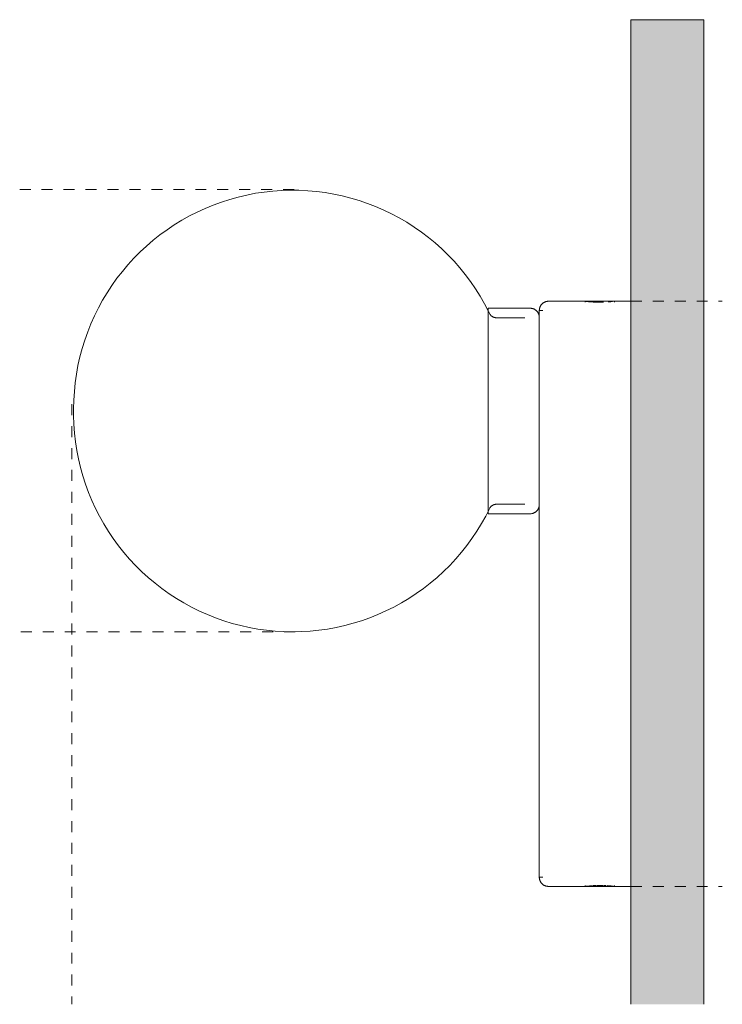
# Model space of a CAD drawing. Header units: millimetres. Extents: x -6637 to -5530, y 191 to 6828.
# Tile 2 of 4: x -5722 to -5530, y 191 to 460. Entities that reach past the tile are written whole.
import ezdxf

# ---------------------------------------------------------------- set-up
doc = ezdxf.new("R2010")
doc.units = ezdxf.units.MM
doc.linetypes.add('Dash', pattern=[6, 3, -3])
doc.layers.add('Lighthing Fixture Dim Grey Dash', color=7, linetype='Dash', lineweight=9, true_color=0xd2d2d2)
doc.layers.add('Luminarias', color=7, linetype='Continuous', lineweight=20)
doc.layers.add('Muros', color=7, linetype='Continuous', lineweight=9)

# ---------------------------------------------------------------- blocks, each defined once
blk = doc.blocks.new('62830 - 62716 NOVO Beige wall lamp-571128-Lateral_PDF')
at = {"layer": 'Luminarias'}
for p, q in [((-3251.45, 383), (-3261.46, 383)), ((-3251.44, 383), (-3251.44, 382.73)), ((-3243.49, 383), (-3251.39, 383)), ((-3243.46, 382.73), (-3243.46, 383)), ((-3238.96, 383), (-3243.45, 383)), ((-3266.48, 381.1), (-3277.96, 381.1)), ((-3277.96, 381.1), (-3277.96, 353)), ((-3262.96, 380.5), (-3263.96, 380.5)), ((-3263.96, 380.5), (-3263.96, 380.4)), ((-3263.96, 380.35), (-3263.96, 380.28)), ((-3263.96, 380.28), (-3263.96, 379.98)), ((-3263.96, 379.98), (-3263.96, 379.77)), ((-3263.96, 379.77), (-3263.96, 379.25)), ((-3267.96, 378.5), (-3275.64, 378.5)), ((-3263.96, 379.33), (-3263.96, 379.02)), ((-3263.96, 379.02), (-3263.96, 378.14)), ((-3263.96, 378.2), (-3263.96, 377.94)), ((-3263.96, 377.92), (-3263.96, 375.35)), ((-3263.96, 376.89), (-3263.96, 374.29)), ((-3263.96, 375.26), (-3263.96, 373.45)), ((-3263.96, 373.44), (-3263.96, 372.97)), ((-3263.96, 372.97), (-3263.96, 371.66)), ((-3263.96, 371.65), (-3263.96, 370.7)), ((-3263.96, 371.42), (-3263.96, 369.17)), ((-3263.96, 370.35), (-3263.96, 369.02)), ((-3263.96, 369.02), (-3263.96, 364.26)), ((-3263.96, 368.78), (-3263.96, 364.63)), ((-3263.96, 364.19), (-3263.96, 361.51)), ((-3263.96, 364.19), (-3263.96, 362.42)), ((-3263.96, 361.5), (-3263.96, 360.13)), ((-3263.96, 361.16), (-3263.96, 358.72)), ((-3263.96, 358.72), (-3263.96, 357.78)), ((-3263.96, 358.54), (-3263.96, 353)), ((-3263.96, 355.87), (-3263.96, 355.91)), ((-3277.96, 353), (-3277.96, 324.9)), ((-3263.96, 355.4), (-3263.96, 353)), ((-3263.96, 253), (-3263.96, 353)), ((-3263.96, 353), (-3263.96, 253)), ((-3263.96, 253), (-3263.96, 353)), ((-3275.64, 327.5), (-3267.96, 327.5)), ((-3277.96, 324.9), (-3266.48, 324.9)), ((-3263.96, 253), (-3263.96, 250.6)), ((-3263.96, 253), (-3263.96, 250.6)), ((-3263.96, 250.13), (-3263.96, 248.42)), ((-3263.96, 250.12), (-3263.96, 247.28)), ((-3263.96, 248.22), (-3263.96, 245.87)), ((-3263.96, 247.11), (-3263.96, 244.49)), ((-3263.96, 245.8), (-3263.96, 244.5)), ((-3263.96, 244.26), (-3263.96, 241.81)), ((-3263.96, 243.58), (-3263.96, 241.81)), ((-3263.96, 241.38), (-3263.96, 237.23)), ((-3263.96, 241.37), (-3263.96, 237.22)), ((-3263.96, 236.84), (-3263.96, 235.3)), ((-3263.96, 236.83), (-3263.96, 234.58)), ((-3263.96, 235.3), (-3263.96, 234.6)), ((-3263.96, 234.18), (-3263.96, 232.55)), ((-3263.96, 232.69), (-3263.96, 232.56)), ((-3263.96, 232.28), (-3263.96, 230.74)), ((-3263.96, 231.36), (-3263.96, 230.75)), ((-3263.96, 230.47), (-3263.96, 228.08)), ((-3263.96, 230.45), (-3263.96, 228.74)), ((-3263.96, 228.06), (-3263.96, 227.42)), ((-3263.96, 227.86), (-3263.96, 226.98)), ((-3263.96, 226.98), (-3263.96, 226.67)), ((-3263.96, 226.67), (-3263.96, 226.23)), ((-3263.96, 226.23), (-3263.96, 226.02)), ((-3263.96, 226.02), (-3263.96, 225.72)), ((-3263.96, 225.72), (-3263.96, 225.65)), ((-3263.96, 225.6), (-3263.96, 225.5)), ((-3263.96, 225.5), (-3262.96, 225.5)), ((-3261.46, 223), (-3251.45, 223)), ((-3251.44, 223.27), (-3251.44, 222.98)), ((-3243.46, 222.98), (-3251.44, 222.98)), ((-3243.46, 222.98), (-3243.46, 223.27)), ((-3243.45, 223), (-3238.96, 223))]:
    blk.add_line(p, q, dxfattribs=at)
at = {"layer": 'Luminarias', "flags": 128}
for points in [[(-3391.23, 353.56), (-3391.18, 355.95), (-3391.04, 358.34), (-3390.8, 360.72), (-3390.47, 363.09), (-3390.04, 365.44), (-3389.51, 367.78), (-3388.9, 370.09), (-3388.19, 372.38), (-3387.39, 374.63), (-3386.51, 376.86), (-3385.53, 379.04), (-3384.47, 381.18), (-3383.32, 383.28), (-3382.09, 385.34), (-3380.78, 387.34), (-3379.39, 389.29), (-3377.92, 391.18), (-3376.38, 393.01), (-3374.77, 394.77), (-3373.08, 396.48), (-3371.33, 398.11), (-3369.52, 399.67), (-3367.65, 401.16), (-3365.71, 402.57), (-3363.73, 403.9), (-3361.69, 405.15), (-3359.6, 406.32), (-3357.47, 407.41), (-3355.29, 408.41), (-3353.08, 409.32), (-3350.83, 410.14), (-3348.55, 410.87), (-3346.25, 411.51), (-3343.92, 412.06), (-3341.57, 412.52), (-3339.2, 412.88), (-3336.82, 413.14), (-3334.44, 413.31), (-3332.05, 413.38), (-3329.65, 413.36), (-3327.26, 413.24), (-3324.88, 413.03), (-3322.51, 412.72), (-3320.15, 412.32), (-3317.81, 411.82), (-3315.49, 411.23), (-3313.19, 410.55), (-3310.93, 409.78), (-3308.7, 408.91), (-3306.5, 407.96), (-3304.35, 406.92), (-3302.23, 405.8), (-3300.17, 404.59), (-3298.15, 403.3), (-3296.19, 401.93), (-3294.28, 400.48), (-3292.44, 398.96), (-3290.65, 397.37), (-3288.93, 395.7), (-3287.28, 393.97), (-3285.7, 392.17), (-3284.19, 390.31), (-3282.76, 388.4), (-3281.41, 386.42), (-3280.13, 384.4), (-3278.94, 382.32), (-3277.83, 380.2), (-3277.53, 379.59)], [(-3263.96, 380.5), (-3263.96, 380.6), (-3263.95, 380.7), (-3263.94, 380.8), (-3263.93, 380.9), (-3263.91, 381), (-3263.89, 381.09), (-3263.86, 381.19), (-3263.83, 381.29), (-3263.8, 381.38), (-3263.76, 381.47), (-3263.72, 381.56), (-3263.68, 381.65), (-3263.63, 381.74), (-3263.58, 381.83), (-3263.52, 381.91), (-3263.47, 381.99), (-3263.4, 382.07), (-3263.34, 382.15), (-3263.27, 382.22), (-3263.2, 382.29), (-3263.13, 382.36), (-3263.05, 382.43), (-3262.97, 382.49), (-3262.89, 382.55), (-3262.81, 382.6), (-3262.73, 382.66), (-3262.64, 382.7), (-3262.55, 382.75), (-3262.46, 382.79), (-3262.37, 382.83), (-3262.27, 382.86), (-3262.18, 382.9), (-3262.08, 382.92), (-3261.98, 382.94), (-3261.88, 382.96), (-3261.79, 382.98), (-3261.69, 382.99), (-3261.59, 383), (-3261.49, 383), (-3261.46, 383)], [(-3266.48, 381.1), (-3266.38, 381.1), (-3266.28, 381.09), (-3266.18, 381.08), (-3266.08, 381.07), (-3265.98, 381.05), (-3265.88, 381.03), (-3265.78, 381), (-3265.69, 380.97), (-3265.59, 380.94), (-3265.5, 380.9), (-3265.4, 380.86), (-3265.31, 380.82), (-3265.23, 380.77), (-3265.14, 380.72), (-3265.06, 380.66), (-3264.97, 380.6), (-3264.89, 380.54), (-3264.82, 380.48), (-3264.74, 380.41), (-3264.67, 380.34), (-3264.6, 380.26), (-3264.54, 380.19), (-3264.47, 380.11), (-3264.41, 380.03), (-3264.36, 379.94), (-3264.31, 379.86), (-3264.26, 379.77), (-3264.21, 379.68), (-3264.17, 379.59), (-3264.13, 379.49), (-3264.1, 379.4), (-3264.07, 379.3), (-3264.04, 379.21), (-3264.02, 379.11), (-3264, 379.01), (-3263.98, 378.91), (-3263.97, 378.81), (-3263.96, 378.71), (-3263.96, 378.61), (-3263.96, 378.58)], [(-3263.96, 378.41), (-3263.96, 378.63), (-3263.96, 379.01), (-3263.96, 379.35), (-3263.96, 379.64), (-3263.96, 379.89), (-3263.96, 380.1), (-3263.96, 380.27), (-3263.96, 380.39), (-3263.96, 380.46), (-3263.96, 380.5), (-3263.96, 380.5)], [(-3263.96, 380.5), (-3263.96, 380.48), (-3263.96, 380.41), (-3263.96, 380.3), (-3263.96, 380.15), (-3263.96, 379.95), (-3263.96, 379.71), (-3263.96, 379.43), (-3263.96, 379.1), (-3263.96, 378.74), (-3263.96, 378.33), (-3263.96, 377.88), (-3263.96, 377.39), (-3263.96, 376.87), (-3263.96, 376.3), (-3263.96, 375.7), (-3263.96, 375.06), (-3263.96, 374.38), (-3263.96, 373.67), (-3263.96, 372.93), (-3263.96, 372.16), (-3263.96, 371.36), (-3263.96, 370.52), (-3263.96, 369.66), (-3263.96, 368.77), (-3263.96, 367.86), (-3263.96, 366.92), (-3263.96, 365.96), (-3263.96, 364.98), (-3263.96, 363.98), (-3263.96, 362.96), (-3263.96, 361.93), (-3263.96, 360.88), (-3263.96, 359.82), (-3263.96, 358.75), (-3263.96, 357.67), (-3263.96, 356.59), (-3263.96, 355.49), (-3263.96, 354.4), (-3263.96, 353.3), (-3263.96, 353)], [(-3277.53, 379.59), (-3277.49, 379.52), (-3277.44, 379.45), (-3277.4, 379.38), (-3277.35, 379.31), (-3277.29, 379.24), (-3277.24, 379.18), (-3277.18, 379.12), (-3277.12, 379.06), (-3277.06, 379), (-3276.99, 378.95), (-3276.92, 378.9), (-3276.85, 378.85), (-3276.78, 378.81), (-3276.71, 378.77), (-3276.64, 378.73), (-3276.56, 378.69), (-3276.48, 378.66), (-3276.4, 378.63), (-3276.32, 378.6), (-3276.24, 378.57), (-3276.16, 378.55), (-3276.08, 378.54), (-3276, 378.52), (-3275.91, 378.51), (-3275.83, 378.5), (-3275.75, 378.5), (-3275.66, 378.5), (-3275.64, 378.5)], [(-3263.96, 353), (-3263.96, 354.02), (-3263.96, 355.04), (-3263.96, 356.06), (-3263.96, 357.08), (-3263.96, 358.08), (-3263.96, 359.08), (-3263.96, 360.07), (-3263.96, 361.05), (-3263.96, 362.01), (-3263.96, 362.96), (-3263.96, 363.9), (-3263.96, 364.81), (-3263.96, 365.71), (-3263.96, 366.59), (-3263.96, 367.45), (-3263.96, 368.28), (-3263.96, 369.09), (-3263.96, 369.87), (-3263.96, 370.62), (-3263.96, 371.35), (-3263.96, 372.05), (-3263.96, 372.72), (-3263.96, 373.35), (-3263.96, 373.96), (-3263.96, 374.53), (-3263.96, 375.06), (-3263.96, 375.56), (-3263.96, 376.03), (-3263.96, 376.45), (-3263.96, 376.84), (-3263.96, 377.2), (-3263.96, 377.51), (-3263.96, 377.78), (-3263.96, 378.02), (-3263.96, 378.21), (-3263.96, 378.36), (-3263.96, 378.48), (-3263.96, 378.55), (-3263.96, 378.58), (-3263.96, 378.58)], [(-3263.96, 378.58), (-3263.96, 378.56), (-3263.96, 378.5), (-3263.96, 378.4), (-3263.96, 378.26), (-3263.96, 378.07), (-3263.96, 377.85), (-3263.96, 377.59), (-3263.96, 377.28), (-3263.96, 376.94)], [(-3391.23, 352.44), (-3391.23, 352.44), (-3391.23, 352.44), (-3391.23, 352.45), (-3391.23, 352.45), (-3391.23, 352.45), (-3391.23, 352.46), (-3391.23, 352.46), (-3391.23, 352.47), (-3391.23, 352.48), (-3391.23, 352.49), (-3391.23, 352.5), (-3391.23, 352.51), (-3391.23, 352.52), (-3391.23, 352.53), (-3391.23, 352.54), (-3391.23, 352.55), (-3391.23, 352.57), (-3391.23, 352.58), (-3391.23, 352.6), (-3391.23, 352.61), (-3391.23, 352.63), (-3391.23, 352.65), (-3391.23, 352.66), (-3391.23, 352.68), (-3391.23, 352.7), (-3391.23, 352.72), (-3391.23, 352.74), (-3391.23, 352.76), (-3391.23, 352.78), (-3391.23, 352.8), (-3391.23, 352.82), (-3391.23, 352.84), (-3391.23, 352.86), (-3391.23, 352.88), (-3391.23, 352.91), (-3391.23, 352.93), (-3391.23, 352.95), (-3391.23, 352.97), (-3391.23, 352.99), (-3391.23, 353.02), (-3391.23, 353.04), (-3391.23, 353.06), (-3391.23, 353.08), (-3391.23, 353.1), (-3391.23, 353.13), (-3391.23, 353.15), (-3391.23, 353.17), (-3391.23, 353.19), (-3391.23, 353.21), (-3391.23, 353.23), (-3391.23, 353.25), (-3391.23, 353.27), (-3391.23, 353.29), (-3391.23, 353.31), (-3391.23, 353.33), (-3391.23, 353.35), (-3391.23, 353.36), (-3391.23, 353.38), (-3391.23, 353.4), (-3391.23, 353.41), (-3391.23, 353.43), (-3391.23, 353.44), (-3391.23, 353.45), (-3391.23, 353.47), (-3391.23, 353.48), (-3391.23, 353.49), (-3391.23, 353.5), (-3391.23, 353.51), (-3391.23, 353.52), (-3391.23, 353.52), (-3391.23, 353.53), (-3391.23, 353.54), (-3391.23, 353.54), (-3391.23, 353.55), (-3391.23, 353.55), (-3391.23, 353.55), (-3391.23, 353.56), (-3391.23, 353.56), (-3391.23, 353.56)], [(-3391.23, 353.56), (-3391.23, 353.56), (-3391.23, 353.56), (-3391.23, 353.55), (-3391.23, 353.55), (-3391.23, 353.55), (-3391.23, 353.54), (-3391.23, 353.54), (-3391.23, 353.53), (-3391.23, 353.52), (-3391.23, 353.51), (-3391.23, 353.5), (-3391.23, 353.49), (-3391.23, 353.48), (-3391.23, 353.47), (-3391.23, 353.46), (-3391.23, 353.45), (-3391.23, 353.43), (-3391.23, 353.42), (-3391.23, 353.4), (-3391.23, 353.39), (-3391.23, 353.37), (-3391.23, 353.35), (-3391.23, 353.34), (-3391.23, 353.32), (-3391.23, 353.3), (-3391.23, 353.28), (-3391.23, 353.26), (-3391.23, 353.24), (-3391.23, 353.22), (-3391.23, 353.2), (-3391.23, 353.18), (-3391.23, 353.16), (-3391.23, 353.14), (-3391.23, 353.12), (-3391.23, 353.09), (-3391.23, 353.07), (-3391.23, 353.05), (-3391.23, 353.03), (-3391.23, 353.01), (-3391.23, 352.98), (-3391.23, 352.96), (-3391.23, 352.94), (-3391.23, 352.92), (-3391.23, 352.9), (-3391.23, 352.87), (-3391.23, 352.85), (-3391.23, 352.83), (-3391.23, 352.81), (-3391.23, 352.79), (-3391.23, 352.77), (-3391.23, 352.75), (-3391.23, 352.73), (-3391.23, 352.71), (-3391.23, 352.69), (-3391.23, 352.67), (-3391.23, 352.65), (-3391.23, 352.64), (-3391.23, 352.62), (-3391.23, 352.6), (-3391.23, 352.59), (-3391.23, 352.57), (-3391.23, 352.56), (-3391.23, 352.55), (-3391.23, 352.53), (-3391.23, 352.52), (-3391.23, 352.51), (-3391.23, 352.5), (-3391.23, 352.49), (-3391.23, 352.48), (-3391.23, 352.48), (-3391.23, 352.47), (-3391.23, 352.46), (-3391.23, 352.46), (-3391.23, 352.45), (-3391.23, 352.45), (-3391.23, 352.45), (-3391.23, 352.44), (-3391.23, 352.44), (-3391.23, 352.44)], [(-3263.96, 327.42), (-3263.96, 327.44), (-3263.96, 327.5), (-3263.96, 327.6), (-3263.96, 327.74), (-3263.96, 327.93), (-3263.96, 328.15), (-3263.96, 328.41), (-3263.96, 328.72), (-3263.96, 329.06), (-3263.96, 329.44), (-3263.96, 329.85), (-3263.96, 330.31), (-3263.96, 330.8), (-3263.96, 331.32), (-3263.96, 331.89), (-3263.96, 332.48), (-3263.96, 333.11), (-3263.96, 333.77), (-3263.96, 334.46), (-3263.96, 335.18), (-3263.96, 335.92), (-3263.96, 336.7), (-3263.96, 337.5), (-3263.96, 338.33), (-3263.96, 339.18), (-3263.96, 340.05), (-3263.96, 340.94), (-3263.96, 341.85), (-3263.96, 342.78), (-3263.96, 343.73), (-3263.96, 344.69), (-3263.96, 345.67), (-3263.96, 346.65), (-3263.96, 347.65), (-3263.96, 348.65), (-3263.96, 349.66), (-3263.96, 350.68), (-3263.96, 351.7), (-3263.96, 352.72), (-3263.96, 353)], [(-3277.53, 326.41), (-3278.62, 324.28), (-3279.78, 322.19), (-3281.03, 320.15), (-3282.37, 318.16), (-3283.78, 316.23), (-3285.26, 314.35), (-3286.82, 312.54), (-3288.45, 310.79), (-3290.15, 309.1), (-3291.92, 307.49), (-3293.75, 305.95), (-3295.64, 304.48), (-3297.59, 303.09), (-3299.59, 301.77), (-3301.64, 300.54), (-3303.74, 299.39), (-3305.88, 298.33), (-3308.07, 297.35), (-3310.29, 296.46), (-3312.54, 295.66), (-3314.83, 294.95), (-3317.14, 294.34), (-3319.48, 293.81), (-3321.83, 293.38), (-3324.2, 293.05), (-3326.58, 292.81), (-3328.97, 292.66), (-3331.36, 292.61), (-3333.75, 292.66), (-3336.14, 292.8), (-3338.52, 293.04), (-3340.89, 293.37), (-3343.25, 293.8), (-3345.58, 294.32), (-3347.9, 294.93), (-3350.18, 295.64), (-3352.44, 296.44), (-3354.66, 297.32), (-3356.85, 298.3), (-3358.99, 299.36), (-3361.1, 300.5), (-3363.15, 301.73), (-3365.15, 303.04), (-3367.1, 304.43), (-3368.99, 305.9), (-3370.82, 307.44), (-3372.59, 309.05), (-3374.29, 310.73), (-3375.93, 312.48), (-3377.49, 314.29), (-3378.98, 316.17), (-3380.39, 318.1), (-3381.72, 320.09), (-3382.98, 322.12), (-3384.15, 324.21), (-3385.24, 326.34), (-3386.24, 328.52), (-3387.15, 330.73), (-3387.97, 332.97), (-3388.71, 335.25), (-3389.35, 337.56), (-3389.9, 339.89), (-3390.35, 342.24), (-3390.71, 344.6), (-3390.98, 346.98), (-3391.15, 349.37), (-3391.23, 351.76), (-3391.23, 352.44)], [(-3275.64, 327.5), (-3275.73, 327.5), (-3275.81, 327.5), (-3275.9, 327.49), (-3275.98, 327.48), (-3276.06, 327.47), (-3276.15, 327.45), (-3276.23, 327.43), (-3276.31, 327.41), (-3276.39, 327.38), (-3276.47, 327.35), (-3276.54, 327.32), (-3276.62, 327.28), (-3276.7, 327.24), (-3276.77, 327.2), (-3276.84, 327.16), (-3276.91, 327.11), (-3276.98, 327.06), (-3277.04, 327.01), (-3277.11, 326.95), (-3277.17, 326.89), (-3277.23, 326.83), (-3277.28, 326.77), (-3277.34, 326.7), (-3277.39, 326.64), (-3277.43, 326.57), (-3277.48, 326.5), (-3277.52, 326.43), (-3277.53, 326.41)], [(-3263.96, 327.42), (-3263.96, 327.32), (-3263.97, 327.22), (-3263.98, 327.12), (-3263.99, 327.02), (-3264.01, 326.92), (-3264.03, 326.82), (-3264.06, 326.72), (-3264.09, 326.63), (-3264.12, 326.53), (-3264.16, 326.44), (-3264.2, 326.35), (-3264.24, 326.25), (-3264.29, 326.17), (-3264.34, 326.08), (-3264.4, 326), (-3264.46, 325.91), (-3264.52, 325.83), (-3264.58, 325.76), (-3264.65, 325.68), (-3264.72, 325.61), (-3264.8, 325.54), (-3264.87, 325.48), (-3264.95, 325.41), (-3265.03, 325.36), (-3265.12, 325.3), (-3265.2, 325.25), (-3265.29, 325.2), (-3265.38, 325.15), (-3265.47, 325.11), (-3265.56, 325.07), (-3265.66, 325.04), (-3265.76, 325.01), (-3265.85, 324.98), (-3265.95, 324.96), (-3266.05, 324.94), (-3266.15, 324.92), (-3266.25, 324.91), (-3266.35, 324.9), (-3266.45, 324.9), (-3266.48, 324.9)], [(-3263.96, 328.16), (-3263.96, 327.98), (-3263.96, 327.79), (-3263.96, 327.64), (-3263.96, 327.52), (-3263.96, 327.45), (-3263.96, 327.42), (-3263.96, 327.42)], [(-3263.96, 253), (-3263.96, 251.9), (-3263.96, 250.8), (-3263.96, 249.71), (-3263.96, 248.62), (-3263.96, 247.54), (-3263.96, 246.46), (-3263.96, 245.4), (-3263.96, 244.35), (-3263.96, 243.31), (-3263.96, 242.29), (-3263.96, 241.29), (-3263.96, 240.3), (-3263.96, 239.34), (-3263.96, 238.39), (-3263.96, 237.47), (-3263.96, 236.58), (-3263.96, 235.71), (-3263.96, 234.87), (-3263.96, 234.05), (-3263.96, 233.27), (-3263.96, 232.52), (-3263.96, 231.8), (-3263.96, 231.12), (-3263.96, 230.47), (-3263.96, 229.86), (-3263.96, 229.28), (-3263.96, 228.75), (-3263.96, 228.25), (-3263.96, 227.79), (-3263.96, 227.37), (-3263.96, 226.99), (-3263.96, 226.65), (-3263.96, 226.36), (-3263.96, 226.11), (-3263.96, 225.9), (-3263.96, 225.73), (-3263.96, 225.61), (-3263.96, 225.54), (-3263.96, 225.5), (-3263.96, 225.5)], [(-3263.96, 225.5), (-3263.96, 225.52), (-3263.96, 225.59), (-3263.96, 225.7), (-3263.96, 225.85), (-3263.96, 226.05), (-3263.96, 226.29), (-3263.96, 226.57), (-3263.96, 226.9), (-3263.96, 227.26), (-3263.96, 227.58)], [(-3261.46, 223), (-3261.56, 223), (-3261.66, 223.01), (-3261.76, 223.02), (-3261.86, 223.03), (-3261.96, 223.05), (-3262.05, 223.07), (-3262.15, 223.1), (-3262.25, 223.13), (-3262.34, 223.16), (-3262.43, 223.2), (-3262.52, 223.24), (-3262.61, 223.28), (-3262.7, 223.33), (-3262.79, 223.38), (-3262.87, 223.44), (-3262.95, 223.49), (-3263.03, 223.56), (-3263.11, 223.62), (-3263.18, 223.69), (-3263.25, 223.76), (-3263.32, 223.83), (-3263.39, 223.91), (-3263.45, 223.99), (-3263.51, 224.07), (-3263.56, 224.15), (-3263.62, 224.23), (-3263.66, 224.32), (-3263.71, 224.41), (-3263.75, 224.5), (-3263.79, 224.59), (-3263.82, 224.69), (-3263.85, 224.78), (-3263.88, 224.88), (-3263.9, 224.98), (-3263.92, 225.08), (-3263.94, 225.17), (-3263.95, 225.27), (-3263.96, 225.37), (-3263.96, 225.47), (-3263.96, 225.5)]]:
    blk.add_lwpolyline(points, dxfattribs=at)
at = {"layer": 'Luminarias'}
for points, knots in [([(-3250.91, 382.93), (-3251.03, 382.95), (-3251.22, 382.97), (-3251.43, 383), (-3251.47, 383), (-3251.41, 382.99), (-3251.29, 382.98), (-3251.02, 382.95), (-3250.54, 382.89), (-3249.91, 382.83), (-3248.89, 382.76), (-3248.05, 382.73), (-3247.45, 382.73)], [0.3333333, 0.3333333, 0.3333333, 0.3333333, 0.3888889, 0.4444444, 0.5138889, 0.5486111, 0.5833333, 0.6527778, 0.7222222, 0.7916667, 0.8611111, 1, 1, 1, 1]), ([(-3251.34, 382.99), (-3251.36, 382.99), (-3251.42, 383), (-3251.45, 383), (-3251.45, 383)], [0.42478548, 0.42478548, 0.42478548, 0.42478548, 0.44444444, 0.50004284, 0.50004284, 0.50004284, 0.50004284]), ([(-3249.77, 382.82), (-3249.86, 382.83), (-3249.99, 382.84), (-3250.12, 382.85), (-3250.16, 382.86)], [0.1972558, 0.1972558, 0.1972558, 0.1972558, 0.22222222, 0.2372899, 0.2372899, 0.2372899, 0.2372899]), ([(-3247.45, 382.73), (-3247.69, 382.73), (-3248.05, 382.74), (-3248.39, 382.75), (-3248.5, 382.75)], [0, 0, 0, 0, 0.05555556, 0.08401761, 0.08401761, 0.08401761, 0.08401761]), ([(-3244.72, 382.86), (-3244.82, 382.85), (-3244.95, 382.84), (-3245.1, 382.82), (-3245.15, 382.82)], [0.76141036, 0.76141036, 0.76141036, 0.76141036, 0.79166667, 0.8048978, 0.8048978, 0.8048978, 0.8048978]), ([(-3243.99, 382.93), (-3244.1, 382.92), (-3244.3, 382.9), (-3244.52, 382.88), (-3244.6, 382.87)], [0.66666667, 0.66666667, 0.66666667, 0.66666667, 0.72222222, 0.74711219, 0.74711219, 0.74711219, 0.74711219]), ([(-3243.45, 383), (-3243.45, 383), (-3243.46, 383), (-3243.49, 382.99), (-3243.55, 382.99), (-3243.59, 382.98)], [0.49995716, 0.49995716, 0.49995716, 0.49995716, 0.51388889, 0.54861111, 0.58333333, 0.58333333, 0.58333333, 0.58333333]), ([(-3251.31, 223.02), (-3251.25, 223.03), (-3251.13, 223.04), (-3250.97, 223.06), (-3250.92, 223.07)], [0.1637104, 0.1637104, 0.1637104, 0.1637104, 0.2857143, 0.3290145, 0.3290145, 0.3290145, 0.3290145]), ([(-3250.2, 223.14), (-3250.12, 223.15), (-3249.88, 223.17), (-3249.63, 223.19), (-3249.46, 223.2)], [0.5173346, 0.5173346, 0.5173346, 0.5173346, 0.5714286, 0.6647516, 0.6647516, 0.6647516, 0.6647516]), ([(-3249.23, 223.21), (-3249.08, 223.22), (-3248.84, 223.24), (-3248.58, 223.25), (-3248.49, 223.25)], [0.7055368, 0.7055368, 0.7055368, 0.7055368, 0.7857143, 0.8325353, 0.8325353, 0.8325353, 0.8325353]), ([(-3245.45, 223.2), (-3245.28, 223.19), (-3245.01, 223.17), (-3244.77, 223.15), (-3244.68, 223.14)], [0.3341605, 0.3341605, 0.3341605, 0.3341605, 0.4285714, 0.4869981, 0.4869981, 0.4869981, 0.4869981]), ([(-3244.61, 223.13), (-3244.51, 223.12), (-3244.3, 223.1), (-3244.12, 223.08), (-3244.03, 223.07)], [0.5020609, 0.5020609, 0.5020609, 0.5020609, 0.5714286, 0.6543633, 0.6543633, 0.6543633, 0.6543633]), ([(-3243.98, 223.07), (-3243.86, 223.05), (-3243.57, 223.02), (-3243.45, 223), (-3243.45, 223)], [0.6692578, 0.6692578, 0.6692578, 0.6692578, 0.7857143, 1, 1, 1, 1])]:
    blk.add_open_spline(points, degree=3, knots=knots, dxfattribs=at)
for points in [[(-3248.82, 382.76), (-3248.97, 382.77), (-3249.12, 382.78), (-3249.27, 382.79)], [(-3246.41, 382.75), (-3246.74, 382.74), (-3247.09, 382.73), (-3247.45, 382.73)], [(-3251.45, 223), (-3251.45, 223), (-3251.4, 223.01), (-3251.32, 223.02)], [(-3250.85, 223.07), (-3250.69, 223.09), (-3250.5, 223.11), (-3250.29, 223.13)], [(-3248.34, 223.25), (-3248.05, 223.26), (-3247.75, 223.27), (-3247.45, 223.27)], [(-3247.45, 223.27), (-3247.15, 223.27), (-3246.85, 223.26), (-3246.56, 223.25)], [(-3246.41, 223.25), (-3246.17, 223.24), (-3245.94, 223.23), (-3245.72, 223.22)]]:
    blk.add_open_spline(points, degree=3, dxfattribs=at)

msp = doc.modelspace()

# ---------------------------------------------------------------- hatches: boundary and pattern name
at = {"layer": 'Muros', "true_color": 0xfafafa}
msp.add_hatch(color=7, dxfattribs=at).paths.add_polyline_path([(-5554.52, 190.76), (-5534.52, 190.76), (-5534.52, 460), (-5554.52, 460), (-5554.52, 211.73)])

# ---------------------------------------------------------------- linework, layer by layer
at = {"layer": 'Lighthing Fixture Dim Grey Dash'}
for p, q in [((-5646.53, 413.58), (-5721.53, 413.58)), ((-5554.52, 383), (-5529.52, 383)), ((-5707.28, 354.87), (-5707.28, 190.76)), ((-5646.24, 292.61), (-5721.24, 292.61)), ((-5554.52, 223), (-5529.52, 223))]:
    msp.add_line(p, q, dxfattribs=at)
at = {"layer": 'Muros', "color": 254, "true_color": 0xcccccc}
for p, q in [((-5554.52, 190.76), (-5554.52, 460)), ((-5554.52, 460), (-5534.52, 460)), ((-5534.52, 460), (-5534.52, 190.76))]:
    msp.add_line(p, q, dxfattribs=at)

# ---------------------------------------------------------------- block references
at = {"layer": 'Luminarias'}
msp.add_blockref('62830 - 62716 NOVO Beige wall lamp-571128-Lateral_PDF', (-2315.56, 0), dxfattribs=at)

doc.saveas('drawing.dxf')
